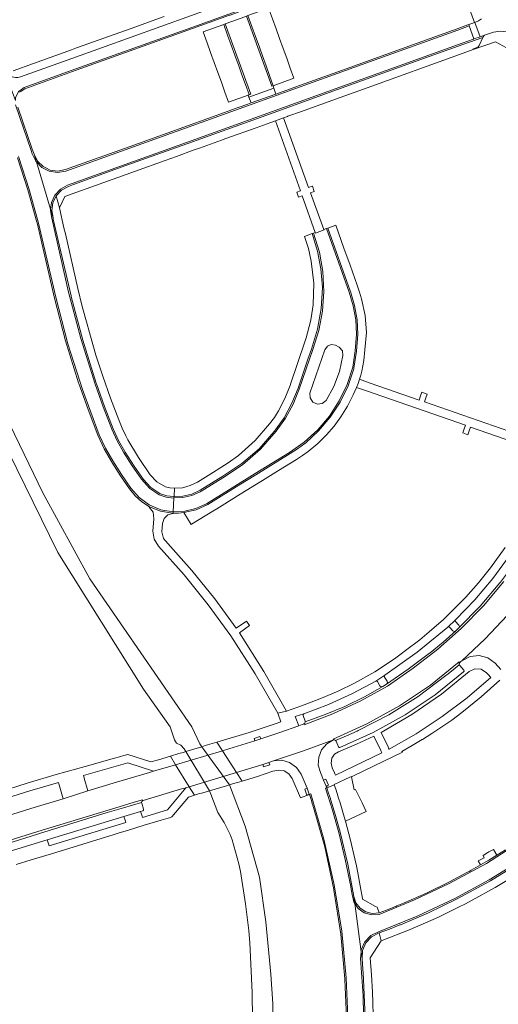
# Model space of a CAD drawing. Header units: metres. Extents: x 166325 to 190320, y 381923 to 404576.
# Tile 142 of 256: x 167646 to 167761, y 387135 to 387372. Entities that reach past the tile are written whole.
import ezdxf

# ---------------------------------------------------------------- set-up
doc = ezdxf.new("R2010")
doc.units = ezdxf.units.M
for name, color, linetype, lineweight in [('B-WE-OG-WATER_BEEK-GV', 8, 'Continuous', 18), ('B-WE-VH-VERHARDING_ASFALT-GV', 8, 'Continuous', 18), ('B-WE-VH-VERHARDING_BETONSTRAATSTEEN-GV', 8, 'Continuous', 18)]:
    doc.layers.add(name, color=color, linetype=linetype, lineweight=lineweight)

msp = doc.modelspace()

# ---------------------------------------------------------------- linework, layer by layer
at = {"layer": 'B-WE-OG-WATER_BEEK-GV', "flags": 128}
for points in [[(167631.503, 387292.059), (167655.272, 387243.826), (167675.873, 387210.971), (167682.259, 387201.88), (167683.304, 387198.774), (167683.79, 387197.926), (167684.898, 387197.496), (167685.647, 387196.61), (167686.057, 387195.937), (167691.792, 387186.521), (167692.11, 387185.687), (167693.792, 387181.266), (167695.322, 387178.851), (167696.767, 387175.987), (167697.246, 387174.696), (167698.794, 387168.976), (167699.195, 387167.106), (167700.413, 387159.291), (167701.217, 387152.897), (167701.488, 387149.905), (167702.015, 387137.992), (167702.133, 387131.687)], [(167706.802, 387123.456), (167706.974, 387135.268), (167706.555, 387142.396), (167705.344, 387154.996), (167703.775, 387165.698), (167700.387, 387177.987), (167696.602, 387187.95), (167689.9, 387197.073), (167689.45, 387197.782), (167687.527, 387201.86), (167662.991, 387237.441), (167651.673, 387258.122), (167639.093, 387283.889)]]:
    msp.add_lwpolyline(points, dxfattribs=at)
at = {"layer": 'B-WE-VH-VERHARDING_ASFALT-GV', "flags": 128}
for points in [[(167642.253, 387359.875), (167643.878, 387355.741), (167645.062, 387352.504), (167645.032, 387353.179), (167645.802, 387354.698), (167646.17, 387354.943), (167647.184, 387355.619), (167659.601, 387360.099), (167688.663, 387370.484), (167748.145, 387392.059), (167747.259, 387394.544), (167747.207, 387394.631), (167745.221, 387393.918), (167694.354, 387375.432), (167658.605, 387362.614), (167646.241, 387358.173), (167645.643, 387358.033), (167645.03, 387358.008), (167643.896, 387358.277), (167642.93, 387358.927)], [(167683.613, 387192.784), (167686.883, 387187.488), (167698.244, 387190.927), (167694.89, 387196.134)]]:
    msp.add_lwpolyline(points, close=True, dxfattribs=at)
for points in [[(167762.6, 387236.846), (167757.702, 387230.998), (167752.379, 387225.534), (167746.735, 387220.58), (167740.81, 387215.965), (167734.624, 387211.706), (167728.173, 387208.104), (167721.471, 387204.993), (167714.557, 387202.388), (167714.472, 387202.579), (167713.243, 387202.127), (167708.687, 387200.524), (167704.104, 387198.999), (167702.665, 387198.534), (167699.558, 387197.533), (167696.433, 387196.592), (167694.89, 387196.134), (167698.244, 387190.927), (167704.614, 387192.845), (167706.066, 387193.323), (167707.153, 387193.677), (167714.395, 387196.13), (167721.575, 387198.757), (167721.493, 387198.935), (167729.672, 387202.571), (167737.505, 387206.903), (167744.932, 387211.897), (167751.899, 387217.517), (167752.051, 387217.383), (167752.29, 387217.589), (167752.529, 387217.796), (167758.155, 387223.039), (167763.428, 387228.636)], [(167640.859, 387173.765), (167650.456, 387176.7), (167670.024, 387182.671), (167673.659, 387183.752), (167675.595, 387184.327), (167675.673, 387184.107), (167675.78, 387184.171), (167685.053, 387186.939), (167685.576, 387187.095), (167686.099, 387187.251), (167686.883, 387187.488), (167683.613, 387192.784), (167678.267, 387191.195), (167677.763, 387191.045), (167677.302, 387190.908), (167669.347, 387188.543), (167662.511, 387186.463), (167656.523, 387184.61), (167648.766, 387182.222), (167642.923, 387180.428)]]:
    msp.add_lwpolyline(points, dxfattribs=at)
at = {"layer": 'B-WE-VH-VERHARDING_BETONSTRAATSTEEN-GV', "flags": 128}
for points in [[(167646.034, 387354.492), (167646.336, 387354.693), (167647.32, 387355.349), (167659.702, 387359.817), (167688.764, 387370.201), (167689.428, 387370.438), (167689.671, 387370.525), (167696.595, 387373), (167696.719, 387373.044), (167698.676, 387373.793), (167698.839, 387373.852), (167705.439, 387376.245), (167705.696, 387376.338), (167706.225, 387376.53), (167745.621, 387390.814), (167747.3, 387391.429), (167748.246, 387391.776), (167748.145, 387392.059), (167688.663, 387370.484), (167659.601, 387360.099), (167647.184, 387355.619), (167646.17, 387354.943), (167645.802, 387354.698)], [(167753.008, 387378.341), (167755.572, 387371.282), (167755.663, 387371.304), (167756.493, 387371.673), (167757.264, 387372.154)], [(167645.643, 387358.033), (167646.241, 387358.173), (167658.605, 387362.614), (167694.354, 387375.432)], [(167680.831, 387372.689), (167671.755, 387369.433), (167670.193, 387368.888), (167662.502, 387366.123), (167661.831, 387365.874), (167659.769, 387365.151), (167658.569, 387364.727), (167649.36, 387361.412), (167644.51, 387359.612)], [(167757.264, 387372.154), (167756.493, 387371.673), (167755.663, 387371.304), (167756.899, 387367.831), (167758.193, 387368.312), (167760.093, 387368.965), (167761.721, 387369.224), (167763.354, 387369.003), (167764.855, 387368.32), (167766.094, 387367.233), (167773.215, 387369.834), (167773.454, 387371.441), (167774.149, 387372.909)], [(167761.721, 387369.224), (167760.093, 387368.965), (167758.193, 387368.312), (167757.859, 387368.11), (167757.627, 387367.796), (167757.579, 387367.697), (167756.702, 387365.751), (167756.469, 387365.43), (167756.124, 387365.235), (167755.188, 387364.876), (167755.24, 387364.758), (167760.578, 387366.66), (167763.262, 387365.181)], [(167645.086, 387351.495), (167648.839, 387340.499), (167649.098, 387339.726), (167649.965, 387337.885), (167650.079, 387337.767), (167649.534, 387339.596), (167649.099, 387340.789), (167645.648, 387350.912)], [(167645.8, 387339.054), (167648.357, 387331.074), (167650.622, 387323.006), (167654.745, 387305.237), (167657.675, 387294.032), (167661.166, 387282.988), (167665.209, 387272.135), (167666.715, 387268.926), (167668.484, 387265.854), (167670.6, 387262.539), (167672.836, 387259.304), (167674.804, 387257.016), (167677.25, 387255.247), (167680.039, 387254.095), (167683.008, 387253.624), (167683.209, 387256.921), (167683.091, 387256.914), (167681.31, 387257.102), (167679.627, 387257.713), (167677.29, 387259.299), (167675.411, 387261.409), (167673.183, 387264.641), (167671.086, 387267.959), (167669.561, 387270.637), (167668.264, 387273.433), (167666.184, 387278.847), (167664.216, 387284.303), (167660.767, 387295.281), (167657.86, 387306.414), (167653.781, 387324.178), (167653.449, 387326.09), (167653.485, 387326.346), (167650.079, 387337.767), (167649.965, 387337.885), (167649.098, 387339.726), (167648.839, 387340.499), (167645.086, 387351.495)], [(167645.573, 387338.73), (167648.012, 387331.028), (167650.215, 387323.256), (167650.255, 387323.101), (167654.461, 387304.976), (167657.117, 387294.72), (167660.259, 387284.602), (167660.314, 387284.441), (167662.525, 387278.2), (167664.896, 387272.018), (167666.397, 387268.776), (167668.19, 387265.687), (167668.286, 387265.535), (167670.352, 387262.287), (167672.539, 387259.12), (167673.877, 387257.42), (167675.476, 387255.964), (167677.293, 387254.791), (167679.978, 387253.722), (167682.833, 387253.269), (167682.987, 387253.276), (167683.008, 387253.624), (167680.039, 387254.095), (167677.25, 387255.247), (167674.804, 387257.016), (167672.836, 387259.304), (167670.6, 387262.539), (167668.484, 387265.854), (167666.715, 387268.926), (167665.209, 387272.135), (167661.166, 387282.988), (167657.675, 387294.032), (167654.745, 387305.237), (167650.622, 387323.006), (167648.357, 387331.074), (167645.8, 387339.054)], [(167762.92, 387244.997), (167759.368, 387240.085), (167756.525, 387236.482), (167753.499, 387233.032), (167748.112, 387227.709), (167744.667, 387224.759), (167742.36, 387222.782), (167740.758, 387221.596), (167740.517, 387221.418), (167736.274, 387218.276), (167731.571, 387215.148), (167726.66, 387212.358), (167722.705, 387210.482), (167718.686, 387208.749), (167715.87, 387207.637), (167713.028, 387206.595), (167711.683, 387206.131), (167710.333, 387205.682), (167708.226, 387205.147), (167708.919, 387203.069), (167707.805, 387202.7), (167701.339, 387200.56), (167693.543, 387198.224), (167694.89, 387196.134), (167696.433, 387196.592), (167699.558, 387197.533), (167702.665, 387198.534), (167702.48, 387199.105), (167703.919, 387199.57), (167704.104, 387198.999), (167708.687, 387200.524), (167713.243, 387202.127), (167712.402, 387204.371), (167714.465, 387205.014), (167720.4, 387207.264), (167726.178, 387209.889), (167731.777, 387212.878), (167733.975, 387214.281), (167741.764, 387219.804), (167749.116, 387225.895), (167750.999, 387227.659), (167755.66, 387232.451), (167759.98, 387237.553), (167763.94, 387242.939)], [(167761.664, 387236.488), (167756.93, 387230.874), (167751.76, 387225.658), (167751.027, 387224.977), (167748.03, 387222.27), (167744.906, 387219.712), (167744.731, 387219.567), (167739.626, 387215.742), (167734.355, 387212.15), (167733.506, 387211.616), (167729.096, 387209.098), (167724.521, 387206.892), (167724.302, 387206.796), (167719.604, 387204.814), (167714.817, 387203.057), (167714.737, 387202.751), (167714.472, 387202.579), (167714.557, 387202.388), (167721.471, 387204.993), (167728.173, 387208.104), (167734.624, 387211.706), (167740.81, 387215.965), (167746.735, 387220.58), (167752.379, 387225.534), (167757.702, 387230.998), (167762.6, 387236.846)], [(167763.428, 387228.636), (167758.155, 387223.039), (167752.529, 387217.796), (167754.477, 387218.803), (167756.657, 387219.045), (167758.779, 387218.489), (167760.56, 387217.209), (167761.859, 387215.688)], [(167761.859, 387215.688), (167760.56, 387217.209), (167758.779, 387218.489), (167756.657, 387219.045), (167754.477, 387218.803), (167752.529, 387217.796), (167752.29, 387217.589), (167752.051, 387217.383), (167751.885, 387217.13), (167751.9, 387216.827), (167751.997, 387216.664), (167752.988, 387215.538), (167753.056, 387215.312), (167752.942, 387215.106), (167746.109, 387209.621), (167738.834, 387204.737), (167731.17, 387200.49), (167723.173, 387196.91), (167722.938, 387196.915), (167722.777, 387197.086), (167722.223, 387198.452), (167722.111, 387198.641), (167721.86, 387198.776), (167721.575, 387198.757), (167719.971, 387197.772), (167718.76, 387196.33), (167718.065, 387194.58), (167717.959, 387192.7), (167718.451, 387190.883), (167719.234, 387189.053), (167719.786, 387189.288), (167720.379, 387187.889), (167719.827, 387187.654), (167720.096, 387187.382), (167720.478, 387187.376), (167721.792, 387187.922), (167721.776, 387187.993), (167725.531, 387189.788), (167725.928, 387189.972), (167725.952, 387189.852), (167729.054, 387191.355), (167738.212, 387195.793), (167738.078, 387195.983), (167740.539, 387197.415), (167742.982, 387198.877), (167743.035, 387198.842), (167745.275, 387200.247), (167747.468, 387201.715), (167750.108, 387203.493), (167752.516, 387205.295), (167757.168, 387209.078), (167761.618, 387213.097)], [(167728.954, 387128.178), (167728.726, 387137.203), (167728.139, 387146.213), (167728.258, 387147.789), (167726.757, 387159.396), (167726.511, 387159.769), (167726.092, 387161.557), (167725.806, 387163.322), (167725.765, 387163.487), (167724.453, 387170.016), (167722.882, 387176.487), (167721.346, 387181.846), (167719.663, 387187.16), (167719.984, 387187.253), (167719.827, 387187.654), (167719.234, 387189.053), (167718.451, 387190.883), (167717.959, 387192.7), (167718.065, 387194.58), (167718.76, 387196.33), (167719.971, 387197.772), (167721.575, 387198.757), (167714.395, 387196.13), (167707.153, 387193.677), (167709.137, 387193.84), (167711.056, 387193.309), (167712.673, 387192.148), (167713.791, 387190.501), (167714.539, 387188.83), (167715.243, 387187.14), (167715.788, 387185.703), (167715.828, 387185.63), (167716.15, 387185.742), (167719.326, 387174.911), (167721.812, 387163.901), (167723.599, 387152.756), (167724.679, 387141.52), (167725.137, 387130.313)], [(167641.632, 387184.332), (167648.48, 387186.489), (167655.374, 387188.496), (167655.459, 387188.208), (167655.544, 387187.92), (167656.523, 387184.61), (167662.511, 387186.463), (167661.6, 387189.566), (167661.501, 387189.904), (167661.417, 387190.192), (167672.143, 387193.219), (167678.267, 387191.195), (167683.613, 387192.784), (167682.339, 387194.846), (167679.484, 387193.991), (167677.676, 387193.449), (167672.127, 387195.257), (167671.165, 387194.985), (167670.072, 387194.676), (167668.909, 387194.348), (167661.844, 387192.351), (167654.89, 387190.386), (167647.839, 387188.319), (167640.833, 387186.107)], [(167645.196, 387168.754), (167648.836, 387169.873), (167650.177, 387170.276), (167653.747, 387171.371), (167668.834, 387175.989), (167669.806, 387176.289), (167672.286, 387177.052), (167676.062, 387178.203), (167680.127, 387179.433), (167681.797, 387179.939), (167682.139, 387180.042), (167682.72, 387180.218), (167686.725, 387184.944), (167688.14, 387185.454), (167686.883, 387187.488), (167686.099, 387187.251), (167681.629, 387181.935), (167675.607, 387180.095), (167675.521, 387180.383), (167675.435, 387180.67), (167675.173, 387181.544), (167671.156, 387180.363), (167671.505, 387179.169), (167671.589, 387178.881), (167653.161, 387173.241), (167653.073, 387173.528), (167652.703, 387174.726), (167643.531, 387171.899)], [(167725.137, 387130.313), (167724.679, 387141.52), (167723.599, 387152.756), (167721.812, 387163.901), (167719.326, 387174.911), (167716.15, 387185.742), (167715.828, 387185.63), (167716.22, 387184.427), (167716.594, 387183.218), (167716.656, 387183.037), (167719.519, 387173.01), (167721.677, 387162.808), (167721.707, 387162.631), (167723.356, 387152.007), (167724.355, 387141.302), (167724.362, 387141.132), (167724.805, 387130.138)], [(167641.123, 387173.219), (167650.612, 387176.175), (167650.808, 387176.267), (167667.095, 387181.272), (167671.062, 387182.44), (167675.423, 387183.722), (167675.496, 387183.948), (167675.673, 387184.107), (167675.595, 387184.327), (167673.659, 387183.752), (167670.024, 387182.671), (167650.456, 387176.7), (167640.859, 387173.765)], [(167643.531, 387171.899), (167652.703, 387174.726), (167671.156, 387180.363), (167675.173, 387181.544), (167675.709, 387181.709), (167675.886, 387181.86), (167675.909, 387182.092), (167675.448, 387183.518), (167675.423, 387183.722), (167671.062, 387182.44), (167667.095, 387181.272), (167650.808, 387176.267), (167650.612, 387176.175), (167641.123, 387173.219)], [(167763.007, 387172.276), (167760.965, 387170.993), (167759.002, 387169.81), (167757.018, 387168.662), (167755.888, 387168.034), (167754.759, 387167.404), (167754.239, 387167.113), (167753.72, 387166.822), (167751.642, 387165.702), (167749.552, 387164.606), (167749.393, 387164.522), (167743.98, 387161.921), (167738.483, 387159.503), (167737.688, 387159.162), (167736.891, 387158.825), (167736.606, 387158.705), (167736.32, 387158.585), (167736.154, 387158.51), (167734.375, 387157.813), (167732.586, 387157.144), (167730.961, 387156.976), (167729.373, 387157.364), (167728.008, 387158.262), (167727.023, 387159.566), (167726.534, 387161.125), (167726.757, 387159.396), (167727.523, 387158.237), (167729.002, 387157.15), (167730.766, 387156.64), (167732.597, 387156.773), (167741.122, 387160.256), (167749.449, 387164.188), (167758.405, 387169.053), (167767.003, 387174.526)], [(167767.003, 387174.526), (167758.405, 387169.053), (167749.449, 387164.188), (167741.122, 387160.256), (167732.597, 387156.773), (167730.766, 387156.64), (167729.002, 387157.15), (167727.523, 387158.237), (167726.757, 387159.396), (167728.258, 387147.789), (167728.295, 387148.282), (167729.135, 387150.179), (167730.562, 387151.686), (167732.41, 387152.628), (167741.729, 387156.341), (167750.818, 387160.585), (167759.125, 387165.086), (167767.177, 387170.027)], [(167767.177, 387170.027), (167759.125, 387165.086), (167750.818, 387160.585), (167741.729, 387156.341), (167732.41, 387152.628), (167730.562, 387151.686), (167729.135, 387150.179), (167728.295, 387148.282), (167728.258, 387147.789), (167728.481, 387146.064), (167728.595, 387148.082), (167729.393, 387149.938), (167730.778, 387151.41), (167732.583, 387152.319), (167735.097, 387153.252), (167737.594, 387154.232), (167737.763, 387154.296), (167744.492, 387157.18), (167751.095, 387160.344), (167751.254, 387160.432), (167759.44, 387164.861), (167767.361, 387169.748)], [(167767.361, 387169.748), (167759.44, 387164.861), (167751.254, 387160.432), (167751.095, 387160.344), (167744.492, 387157.18), (167737.763, 387154.296), (167737.594, 387154.232), (167735.097, 387153.252), (167732.583, 387152.319), (167733.07, 387150.433), (167740.032, 387153.127), (167746.862, 387156.141), (167749.309, 387157.295), (167751.735, 387158.492), (167753.372, 387159.327), (167754.997, 387160.183), (167760.559, 387163.264), (167766.007, 387166.542)], [(167731.253, 387129.474), (167731.078, 387135.564), (167730.975, 387138.105), (167730.733, 387142.235), (167730.437, 387146.361), (167733.07, 387150.433), (167732.583, 387152.319), (167730.778, 387151.41), (167729.393, 387149.938), (167728.595, 387148.082), (167728.481, 387146.064), (167728.828, 387141.313), (167728.844, 387141.128), (167729.289, 387130.121)], [(167729.289, 387130.121), (167728.844, 387141.128), (167728.828, 387141.313), (167728.481, 387146.064), (167728.258, 387147.789), (167728.139, 387146.213), (167728.726, 387137.203), (167728.954, 387128.178)]]:
    msp.add_lwpolyline(points, dxfattribs=at)
for points in [[(167705.984, 387374.739), (167701.018, 387372.942), (167701.975, 387370.304), (167702.832, 387367.941), (167703.69, 387365.575), (167703.865, 387365.093), (167704.54, 387363.219), (167705.396, 387360.841), (167706.242, 387358.491), (167707.117, 387356.06), (167712.094, 387357.86), (167711.208, 387360.308), (167710.355, 387362.665), (167709.494, 387365.043), (167708.643, 387367.394), (167707.789, 387369.754), (167706.932, 387372.12)], [(167700.672, 387372.812), (167699.386, 387372.339), (167697.134, 387371.509), (167695.519, 387370.915), (167701.679, 387354.013), (167701.332, 387353.882), (167701.309, 387353.929), (167701.064, 387353.831), (167701.258, 387353.293), (167707.257, 387355.465), (167707.051, 387356.037), (167706.805, 387355.958)], [(167701.018, 387372.942), (167700.672, 387372.812), (167706.805, 387355.958), (167707.051, 387356.037), (167707.117, 387356.06), (167706.242, 387358.491), (167705.396, 387360.841), (167704.54, 387363.219), (167703.865, 387365.093), (167703.69, 387365.575), (167702.832, 387367.941), (167701.975, 387370.304)], [(167713.666, 387356.207), (167713.152, 387356.021), (167712.803, 387355.895), (167707.739, 387354.064), (167701.77, 387351.917), (167700.959, 387351.636), (167697.081, 387350.235), (167696.769, 387350.122), (167696.28, 387349.945), (167686.503, 387346.426), (167672.637, 387341.441), (167659.096, 387336.6), (167657.128, 387335.892), (167655.283, 387335.535), (167653.419, 387335.781), (167652.508, 387336.226), (167651.73, 387336.605), (167650.389, 387337.922), (167649.534, 387339.596), (167650.079, 387337.767), (167651.378, 387336.421), (167653.186, 387335.488), (167655.198, 387335.186), (167657.201, 387335.546), (167702.051, 387351.641), (167731.416, 387362.229), (167751.513, 387369.457), (167754.271, 387370.453), (167754.167, 387370.776), (167753.985, 387370.713), (167751.405, 387369.774), (167741.757, 387366.294), (167723.818, 387359.842)], [(167755.382, 387367.323), (167754.271, 387370.453), (167751.513, 387369.457), (167731.416, 387362.229), (167702.051, 387351.641), (167657.201, 387335.546), (167655.198, 387335.186), (167653.186, 387335.488), (167651.378, 387336.421), (167650.079, 387337.767), (167653.485, 387326.346), (167653.713, 387328.013), (167654.548, 387329.766), (167655.874, 387331.183), (167657.568, 387332.131), (167687.324, 387342.841), (167723.158, 387355.737), (167752.561, 387366.309), (167755.296, 387367.284)], [(167690.231, 387368.987), (167691.177, 387366.385), (167692.038, 387364.016), (167692.896, 387361.654), (167693.758, 387359.283), (167694.617, 387356.921), (167695.486, 387354.531), (167696.367, 387352.108), (167701.064, 387353.831), (167701.309, 387353.929), (167700.432, 387356.335), (167699.568, 387358.705), (167698.709, 387361.061), (167698.021, 387362.946), (167697.84, 387363.45), (167696.991, 387365.816), (167696.136, 387368.196), (167695.203, 387370.795)], [(167695.519, 387370.915), (167695.203, 387370.795), (167696.136, 387368.196), (167696.991, 387365.816), (167697.84, 387363.45), (167698.021, 387362.946), (167698.709, 387361.061), (167699.568, 387358.705), (167700.432, 387356.335), (167701.309, 387353.929), (167701.332, 387353.882), (167701.679, 387354.013)], [(167754.167, 387370.776), (167754.271, 387370.453), (167755.382, 387367.323), (167756.899, 387367.831), (167755.663, 387371.304), (167755.572, 387371.282), (167754.904, 387371.041)], [(167758.193, 387368.312), (167756.899, 387367.831), (167755.382, 387367.323), (167755.296, 387367.284), (167752.561, 387366.309), (167723.158, 387355.737), (167687.324, 387342.841), (167657.568, 387332.131), (167655.874, 387331.183), (167654.548, 387329.766), (167653.713, 387328.013), (167653.485, 387326.346), (167654.108, 387324.255), (167653.794, 387326.092), (167654.057, 387327.938), (167654.871, 387329.615), (167656.158, 387330.963), (167657.796, 387331.853), (167659.041, 387332.311), (167671.632, 387336.847), (167687.659, 387342.595), (167706.173, 387349.261), (167722.557, 387355.145), (167743.54, 387362.696), (167752.708, 387365.991), (167757.579, 387367.697), (167757.627, 387367.796), (167757.859, 387368.11)], [(167709.584, 387348.329), (167710.552, 387348.68), (167710.649, 387348.715), (167713.893, 387349.882), (167716.337, 387350.758), (167718.583, 387351.565), (167723.194, 387353.216), (167728.873, 387355.26), (167752.835, 387363.905), (167755.24, 387364.758), (167755.188, 387364.876), (167756.124, 387365.235), (167756.469, 387365.43), (167756.702, 387365.751), (167757.579, 387367.697), (167752.708, 387365.991), (167743.54, 387362.696), (167722.557, 387355.145), (167706.173, 387349.261), (167687.659, 387342.595), (167671.632, 387336.847), (167659.041, 387332.311), (167657.796, 387331.853), (167656.158, 387330.963), (167654.871, 387329.615), (167655.619, 387326.73), (167656.931, 387329.398), (167660.734, 387330.777), (167662.072, 387331.245), (167673.936, 387335.521), (167681.08, 387338.095), (167683.841, 387339.071), (167688.069, 387340.611), (167689.346, 387341.062), (167694.623, 387342.963), (167695.709, 387343.339), (167703.016, 387345.963), (167706.492, 387347.215), (167707.624, 387347.621)], [(167701.258, 387353.293), (167701.77, 387351.917), (167707.739, 387354.064), (167707.257, 387355.465)], [(167709.584, 387348.329), (167707.624, 387347.621), (167713.657, 387330.808), (167712.772, 387330.49), (167712.755, 387330.484), (167713.21, 387329.23), (167714.109, 387329.547), (167717.213, 387320.746), (167717.267, 387320.645), (167719.364, 387321.377), (167719.321, 387321.491), (167716.064, 387330.298), (167716.999, 387330.643), (167716.544, 387331.897), (167716.51, 387331.885), (167715.615, 387331.564)], [(167655.619, 387326.73), (167654.871, 387329.615), (167654.057, 387327.938), (167653.794, 387326.092), (167654.108, 387324.255), (167654.162, 387324.01), (167658.432, 387305.552), (167658.47, 387305.383), (167661.237, 387294.906), (167664.48, 387284.566), (167664.537, 387284.397), (167666.526, 387278.947), (167668.596, 387273.528), (167669.879, 387270.76), (167671.378, 387268.103), (167671.466, 387267.966), (167673.621, 387264.614), (167675.891, 387261.34), (167677.657, 387259.423), (167679.847, 387258.01), (167679.995, 387257.948), (167681.517, 387257.433), (167683.113, 387257.246), (167683.229, 387257.251), (167683.353, 387259.29), (167682.236, 387259.342), (167681.156, 387259.635), (167679.123, 387260.809), (167677.518, 387262.522), (167674.69, 387266.658), (167672.076, 387270.932), (167671.605, 387271.856), (167670.703, 387273.743), (167669.935, 387275.689), (167667.964, 387280.917), (167666.098, 387286.183), (167664.434, 387291.293), (167662.679, 387297.266), (167662.294, 387298.7), (167661.147, 387302.971), (167660.097, 387307.267), (167657.064, 387320.441), (167656.734, 387321.903)], [(167683.209, 387256.921), (167683.228, 387257.241), (167683.229, 387257.251), (167683.113, 387257.246), (167681.517, 387257.433), (167679.995, 387257.948), (167679.847, 387258.01), (167677.657, 387259.423), (167675.891, 387261.34), (167673.621, 387264.614), (167671.466, 387267.966), (167671.378, 387268.103), (167669.879, 387270.76), (167668.596, 387273.528), (167666.526, 387278.947), (167664.537, 387284.397), (167664.48, 387284.566), (167661.237, 387294.906), (167658.47, 387305.383), (167658.432, 387305.552), (167654.162, 387324.01), (167654.108, 387324.255), (167653.485, 387326.346), (167653.449, 387326.09), (167653.781, 387324.178), (167657.86, 387306.414), (167660.767, 387295.281), (167664.216, 387284.303), (167666.184, 387278.847), (167668.264, 387273.433), (167669.561, 387270.637), (167671.086, 387267.959), (167673.183, 387264.641), (167675.411, 387261.409), (167677.29, 387259.299), (167679.627, 387257.713), (167681.31, 387257.102), (167683.091, 387256.914)], [(167726.782, 387282.622), (167727.159, 387283.508), (167727.53, 387284.482), (167727.88, 387285.463), (167728.16, 387286.455), (167728.41, 387287.455), (167728.901, 387290.002), (167729.196, 387292.579), (167729.519, 387296.681), (167729.23, 387300.785), (167728.333, 387304.801), (167727.853, 387306.45), (167727.317, 387308.081), (167725.59, 387312.875), (167724.119, 387317.038), (167722.165, 387322.505), (167720.267, 387321.831), (167725.644, 387306.713), (167725.695, 387306.544), (167726.702, 387303.219), (167727.292, 387299.796), (167727.454, 387296.326), (167727.141, 387292.209), (167726.535, 387288.125), (167726.497, 387287.967), (167725.106, 387283.865), (167723.21, 387279.971), (167720.841, 387276.345), (167718.036, 387273.045), (167714.838, 387270.124), (167714.698, 387270.018), (167712.971, 387268.756), (167711.172, 387267.601), (167702.935, 387262.527), (167698.819, 387259.983), (167691.342, 387255.362), (167688.551, 387254.099), (167685.568, 387253.402), (167687.319, 387250.517), (167687.467, 387250.608), (167692.573, 387253.744), (167693.501, 387254.318), (167694.793, 387255.141), (167699.13, 387257.812), (167704.552, 387261.153), (167708.388, 387263.521), (167712.731, 387266.204), (167714.157, 387267.133), (167715.544, 387268.12), (167717.837, 387270.016), (167719.957, 387272.104), (167721.749, 387274.194), (167723.367, 387276.42), (167724.978, 387279.025), (167726.384, 387281.745)], [(167682.987, 387253.276), (167684.28, 387253.286), (167685.568, 387253.402), (167688.551, 387254.099), (167691.342, 387255.362), (167698.819, 387259.983), (167702.935, 387262.527), (167711.172, 387267.601), (167712.971, 387268.756), (167714.698, 387270.018), (167714.838, 387270.124), (167718.036, 387273.045), (167720.841, 387276.345), (167723.21, 387279.971), (167725.106, 387283.865), (167726.497, 387287.967), (167726.535, 387288.125), (167727.141, 387292.209), (167727.454, 387296.326), (167727.292, 387299.796), (167726.702, 387303.219), (167725.695, 387306.544), (167725.644, 387306.713), (167720.267, 387321.831), (167719.928, 387321.713), (167725.375, 387306.452), (167726.382, 387303.158), (167726.969, 387299.765), (167727.126, 387296.324), (167726.822, 387292.322), (167726.234, 387288.352), (167724.875, 387284.214), (167722.996, 387280.285), (167720.626, 387276.631), (167717.806, 387273.312), (167714.582, 387270.383), (167711.008, 387267.894), (167702.758, 387262.822), (167691.008, 387255.555), (167688.487, 387254.399), (167685.791, 387253.747), (167683.02, 387253.622), (167683.008, 387253.624)], [(167683.209, 387256.921), (167683.008, 387253.624), (167683.02, 387253.622), (167685.791, 387253.747), (167688.487, 387254.399), (167691.008, 387255.555), (167702.758, 387262.822), (167711.008, 387267.894), (167714.582, 387270.383), (167717.806, 387273.312), (167720.626, 387276.631), (167722.996, 387280.285), (167724.875, 387284.214), (167726.234, 387288.352), (167726.822, 387292.322), (167727.126, 387296.324), (167726.969, 387299.765), (167726.382, 387303.158), (167725.375, 387306.452), (167719.928, 387321.713), (167719.321, 387321.491), (167719.364, 387321.377), (167717.267, 387320.645), (167717.213, 387320.746), (167716.838, 387320.617), (167718.203, 387316.058), (167719.017, 387311.369), (167719.266, 387306.616), (167718.948, 387301.867), (167718.068, 387297.19), (167716.637, 387292.651), (167713.37, 387283.108), (167711.927, 387279.522), (167710.075, 387276.13), (167707.84, 387272.977), (167704.065, 387268.656), (167699.736, 387264.891), (167694.933, 387261.752), (167689.524, 387258.388), (167687.472, 387257.541), (167685.307, 387257.045)], [(167683.209, 387256.921), (167685.307, 387257.045), (167687.472, 387257.541), (167689.524, 387258.388), (167694.933, 387261.752), (167699.736, 387264.891), (167704.065, 387268.656), (167707.84, 387272.977), (167710.075, 387276.13), (167711.927, 387279.522), (167713.37, 387283.108), (167716.637, 387292.651), (167718.068, 387297.19), (167718.948, 387301.867), (167719.266, 387306.616), (167719.017, 387311.369), (167718.203, 387316.058), (167716.838, 387320.617), (167716.504, 387320.506), (167717.783, 387316.309), (167718.598, 387311.999), (167718.939, 387307.625), (167718.933, 387307.466), (167718.641, 387302.462), (167717.761, 387297.527), (167716.305, 387292.73), (167715.465, 387290.338), (167713.086, 387283.357), (167711.619, 387279.692), (167709.725, 387276.227), (167707.432, 387273.014), (167707.328, 387272.878), (167703.711, 387268.772), (167699.578, 387265.185), (167695.003, 387262.182), (167689.521, 387258.801), (167687.498, 387257.876), (167685.335, 387257.351), (167683.229, 387257.251), (167683.228, 387257.241)], [(167683.353, 387259.29), (167683.229, 387257.251), (167685.335, 387257.351), (167687.498, 387257.876), (167689.521, 387258.801), (167695.003, 387262.182), (167699.578, 387265.185), (167703.711, 387268.772), (167707.328, 387272.878), (167707.432, 387273.014), (167709.725, 387276.227), (167711.619, 387279.692), (167713.086, 387283.357), (167715.465, 387290.338), (167716.305, 387292.73), (167717.761, 387297.527), (167718.641, 387302.462), (167718.933, 387307.466), (167718.939, 387307.625), (167718.598, 387311.999), (167717.783, 387316.309), (167716.504, 387320.506), (167714.595, 387319.839), (167715.574, 387316.898), (167716.245, 387313.872), (167716.857, 387308.619), (167716.717, 387303.333), (167716.22, 387300.212), (167716.084, 387299.355), (167715.064, 387295.459), (167714.662, 387294.215), (167711.358, 387284.558), (167711.155, 387283.95), (167709.925, 387280.865), (167708.404, 387277.912), (167707.372, 387276.293), (167706.228, 387274.751), (167702.729, 387270.726), (167698.755, 387267.169), (167696.261, 387265.352), (167693.643, 387263.719), (167693.356, 387263.531), (167690.145, 387261.55), (167688.866, 387260.758), (167687.141, 387259.896), (167685.278, 387259.4)], [(167719.533, 387292.558), (167720.133, 387293.403), (167721.087, 387293.809), (167722.112, 387293.655), (167723.007, 387293.197), (167723.774, 387292.315), (167723.9, 387291.152), (167723.087, 387287.37), (167721.723, 387283.75), (167719.837, 387280.372), (167718.908, 387279.642), (167717.734, 387279.502), (167716.659, 387279.992), (167715.995, 387280.97), (167715.936, 387282.15)], [(167774.884, 387269.137), (167743.523, 387280.039), (167743.873, 387281.046), (167744.167, 387281.89), (167742.882, 387282.337), (167742.591, 387281.499), (167742.238, 387280.48), (167730.45, 387284.571), (167727.88, 387285.463), (167727.53, 387284.482), (167727.159, 387283.508), (167729.534, 387282.682), (167753.351, 387274.399), (167753.051, 387273.534), (167752.709, 387272.551), (167753.962, 387272.113), (167754.301, 387273.065), (167754.624, 387273.973), (167768.693, 387269.07), (167774.223, 387267.143)], [(167677.293, 387254.791), (167677.246, 387254.731), (167678.174, 387253.479), (167678.395, 387251.936), (167678.16, 387248.935), (167678.463, 387246.991), (167679.485, 387245.309), (167685.647, 387238.436), (167691.455, 387231.26), (167696.892, 387223.8), (167702.758, 387214.594), (167708.226, 387205.147), (167710.333, 387205.682), (167704.853, 387215.214), (167698.958, 387224.495), (167701.416, 387226.224), (167700.642, 387227.32), (167698.194, 387225.594), (167693.033, 387232.652), (167687.536, 387239.45), (167681.714, 387245.973), (167680.678, 387247.213), (167680.254, 387248.772), (167680.425, 387250.82), (167680.825, 387252.016), (167681.745, 387252.878), (167682.964, 387253.2), (167682.987, 387253.276), (167682.833, 387253.269), (167679.978, 387253.722)], [(167763.94, 387242.939), (167759.98, 387237.553), (167755.66, 387232.451), (167750.999, 387227.659), (167750.911, 387227.448), (167750.997, 387227.237), (167751.778, 387226.372), (167751.922, 387226.011), (167751.76, 387225.658), (167756.93, 387230.874), (167761.664, 387236.488), (167761.809, 387236.668), (167763.961, 387239.533), (167766.021, 387242.466), (167765.7, 387242.26), (167765.327, 387242.336), (167764.347, 387242.997), (167764.131, 387243.055)], [(167733.975, 387214.281), (167733.845, 387214.094), (167733.885, 387213.869), (167734.53, 387212.839), (167734.589, 387212.457), (167734.355, 387212.15), (167739.626, 387215.742), (167744.731, 387219.567), (167744.906, 387219.712), (167748.03, 387222.27), (167751.027, 387224.977), (167750.677, 387224.846), (167750.332, 387224.989), (167749.529, 387225.867), (167749.328, 387225.963), (167749.116, 387225.895), (167741.764, 387219.804)], [(167722.111, 387198.641), (167724.731, 387199.73), (167727.333, 387200.863), (167727.534, 387200.968), (167734.956, 387204.78), (167742.026, 387209.211), (167748.691, 387214.23), (167748.881, 387214.371), (167750.401, 387215.586), (167751.9, 387216.827), (167751.885, 387217.13), (167752.051, 387217.383), (167751.899, 387217.517), (167744.932, 387211.897), (167737.505, 387206.903), (167729.672, 387202.571), (167721.493, 387198.935), (167721.575, 387198.757), (167721.86, 387198.776)], [(167722.111, 387198.641), (167722.223, 387198.452), (167722.777, 387197.086), (167722.938, 387196.915), (167723.173, 387196.91), (167731.17, 387200.49), (167738.834, 387204.737), (167746.109, 387209.621), (167752.942, 387215.106), (167753.056, 387215.312), (167752.988, 387215.538), (167751.997, 387216.664), (167751.9, 387216.827), (167750.401, 387215.586), (167748.881, 387214.371), (167748.691, 387214.23), (167742.026, 387209.211), (167734.956, 387204.78), (167727.534, 387200.968), (167727.333, 387200.863), (167724.731, 387199.73)], [(167733.092, 387200.504), (167740.507, 387204.874), (167747.583, 387209.775), (167754.281, 387215.181), (167755.65, 387215.854), (167757.172, 387215.754), (167758.44, 387214.906), (167759.075, 387214.21), (167759.277, 387213.988), (167759.479, 387213.766), (167753.792, 387208.863), (167747.799, 387204.339), (167741.525, 387200.213), (167734.997, 387196.503), (167734.868, 387196.775), (167734.739, 387197.046)], [(167731.777, 387212.878), (167726.178, 387209.889), (167720.4, 387207.264), (167714.465, 387205.014), (167714.293, 387204.86), (167714.283, 387204.63), (167714.793, 387203.221), (167714.817, 387203.057), (167719.604, 387204.814), (167724.302, 387206.796), (167724.521, 387206.892), (167729.096, 387209.098), (167733.506, 387211.616), (167733.124, 387211.546), (167732.801, 387211.763), (167732.196, 387212.792), (167732.004, 387212.92)], [(167721.287, 387192.055), (167721.017, 387193.178), (167721.221, 387194.315), (167721.864, 387195.275), (167722.839, 387195.895), (167727.111, 387197.68), (167731.318, 387199.612), (167732.969, 387196.198), (167733.1, 387195.928), (167733.23, 387195.658), (167722.072, 387190.279), (167721.951, 387190.553), (167721.829, 387190.828)], [(167683.613, 387192.784), (167694.89, 387196.134), (167693.543, 387198.224), (167690.725, 387197.38), (167689.9, 387197.073), (167686.057, 387195.937), (167685.426, 387195.752), (167684.382, 387195.446), (167682.339, 387194.846)], [(167698.244, 387190.927), (167699.592, 387188.835), (167703.325, 387189.979), (167707.036, 387191.191), (167708.37, 387191.503), (167709.723, 387191.285), (167710.892, 387190.569), (167711.701, 387189.463), (167713.636, 387184.825), (167715.828, 387185.63), (167715.788, 387185.703), (167715.228, 387185.49), (167714.682, 387186.927), (167715.243, 387187.14), (167714.539, 387188.83), (167713.791, 387190.501), (167712.673, 387192.148), (167711.056, 387193.309), (167709.137, 387193.84), (167707.153, 387193.677), (167706.066, 387193.323), (167706.254, 387192.753), (167704.802, 387192.275), (167704.614, 387192.845)], [(167698.244, 387190.927), (167686.883, 387187.488), (167688.14, 387185.454), (167689.116, 387185.739), (167690.127, 387186.035), (167691.792, 387186.521), (167695.853, 387187.698), (167696.602, 387187.95), (167697.567, 387188.238), (167698.507, 387188.519), (167699.05, 387188.676), (167699.592, 387188.835)], [(167721.792, 387187.922), (167722.136, 387186.896), (167722.473, 387185.868), (167722.832, 387184.752), (167723.183, 387183.633), (167723.525, 387182.518), (167723.859, 387181.4), (167724.185, 387180.282), (167724.504, 387179.162), (167729.482, 387181.565), (167728.494, 387183.611), (167727.49, 387185.689), (167726.944, 387186.826), (167726.573, 387186.723), (167725.952, 387189.852), (167725.928, 387189.972), (167725.531, 387189.788), (167721.776, 387187.993)], [(167719.984, 387187.253), (167720.429, 387185.964), (167720.859, 387184.669), (167720.909, 387184.506), (167722.095, 387180.542), (167723.202, 387176.556), (167725.048, 387168.879), (167726.534, 387161.125), (167727.023, 387159.566), (167728.008, 387158.262), (167729.373, 387157.364), (167730.961, 387156.976), (167732.586, 387157.144), (167732.117, 387158.483), (167731.742, 387158.664), (167728.589, 387160.415), (167728.573, 387160.589), (167728.07, 387163.674), (167727.497, 387166.746), (167727.149, 387168.43), (167726.781, 387170.109), (167725.74, 387174.66), (167724.504, 387179.162), (167724.185, 387180.282), (167723.859, 387181.4), (167723.525, 387182.518), (167723.183, 387183.633), (167722.832, 387184.752), (167722.473, 387185.868), (167722.136, 387186.896), (167721.792, 387187.922), (167720.478, 387187.376), (167720.096, 387187.382), (167719.827, 387187.654)], [(167719.984, 387187.253), (167719.663, 387187.16), (167721.346, 387181.846), (167722.882, 387176.487), (167724.453, 387170.016), (167725.765, 387163.487), (167725.806, 387163.322), (167726.092, 387161.557), (167726.511, 387159.769), (167726.757, 387159.396), (167726.534, 387161.125), (167725.048, 387168.879), (167723.202, 387176.556), (167722.095, 387180.542), (167720.909, 387184.506), (167720.859, 387184.669), (167720.429, 387185.964)], [(167760.965, 387170.993), (167760.116, 387172.402), (167759.042, 387171.821), (167758.772, 387171.628), (167757.655, 387170.912), (167757.899, 387170.401), (167757.883, 387170.394), (167756.431, 387169.7), (167757.018, 387168.662), (167759.002, 387169.81)]]:
    msp.add_lwpolyline(points, close=True, dxfattribs=at)

doc.saveas('drawing.dxf')
